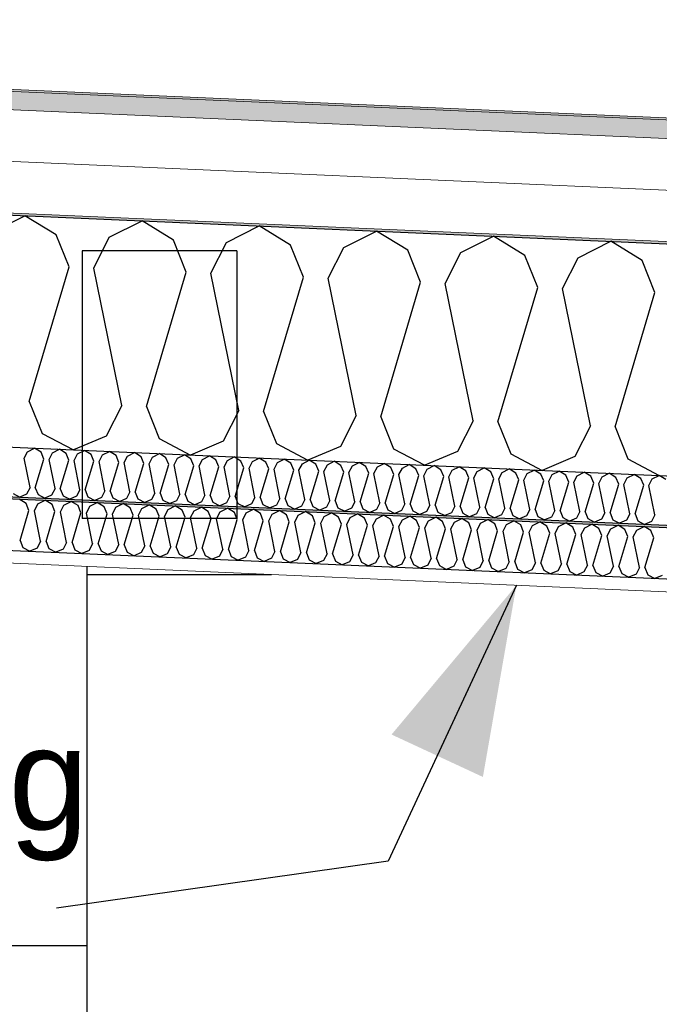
# Model space of a CAD drawing. Header units: millimetres. Extents: x -82116 to -59247, y -2070 to 13065.
# Tile 54 of 73: x -65039 to -64418, y 6183 to 7138. Entities that reach past the tile are written whole.
import ezdxf

# ---------------------------------------------------------------- set-up
doc = ezdxf.new("R2010")
doc.units = ezdxf.units.MM
doc.header["$LTSCALE"] = 0.5
doc.header["$MEASUREMENT"] = 0
doc.linetypes.add('PLINE', pattern=[0])
for name, color, linetype in [('222- Søyler', 7, 'Continuous'), ('223- Bjelker', 7, 'Continuous'), ('232- Ikke-bærende yttervegger(Nye konstruksjoner)', 7, 'Continuous'), ('251- Frittbærende dekker', 7, 'Continuous'), ('256- Faste himlinger og overflatebehandling (Skravur)(Nye konstruksjoner)', 7, 'Continuous'), ('256- Faste himlinger og overflatebehandling(Nye konstruksjoner)', 7, 'Continuous'), ('261- Primærkonstruksjon (tak)', 7, 'Continuous'), ('261- Primærkonstruksjon (tak) (Skravur)', 7, 'Continuous'), ('262- Taktekking (Skravur)(Nye konstruksjoner)', 7, 'Continuous'), ('832- Tekst bygning', 7, 'Continuous')]:
    doc.layers.add(name, color=color, linetype=linetype)
doc.layers.add('236- Innvendig kledning og overflate(Nye konstruksjoner)', color=7, linetype='Continuous', lineweight=0)
doc.layers.add('262- Taktekking(Nye konstruksjoner)', color=7, linetype='Continuous', lineweight=0)
doc.styles.add('GENERATED_STYLE_3', font='arial.ttf')
doc.dimstyles.new('GENERATED_STYLE__2', dxfattribs={"dimtxt": 0.18, "dimasz": 182.4, "dimexe": 0.18, "dimexo": 0.0625, "dimgap": 0, "dimtad": 0, "dimtih": 1, "dimtoh": 1, "dimdec": 4, "dimzin": 0, "dimdsep": 46, "dimcen": 0.09, "dimadec": 0, "dimazin": 0, "dimtfac": 1, "dimtdec": 4, "dimtmove": 0, "dimatfit": 3, "dimldrblk": 'ARROWHEAD_5', "dimfxl": 1, "dimtolj": 1, "dimtzin": 0, "dimarcsym": 0})

# ---------------------------------------------------------------- blocks, each defined once
blk = doc.blocks.new('*X8')
at = {"layer": '261- Primærkonstruksjon (tak) (Skravur)', "linetype": 'PLINE'}
for p, q in [((-65065.52, 6932.3), (-65033.71, 6948.27)), ((-65003.41, 6929.58), (-65033.71, 6948.27)), ((-64951.81, 6927.33), (-64920, 6943.31)), ((-64889.7, 6924.62), (-64920, 6943.31)), ((-64838.1, 6922.37), (-64806.29, 6938.34)), ((-64775.99, 6919.65), (-64806.29, 6938.34)), ((-64990.88, 6898.53), (-65003.41, 6929.58)), ((-64966.99, 6897.49), (-64951.81, 6927.33)), ((-64724.39, 6917.4), (-64692.58, 6933.38)), ((-64662.28, 6914.69), (-64692.58, 6933.38)), ((-64610.68, 6912.44), (-64578.87, 6928.41)), ((-64548.57, 6909.73), (-64578.87, 6928.41)), ((-64877.17, 6893.56), (-64889.7, 6924.62)), ((-64853.28, 6892.52), (-64838.1, 6922.37)), ((-64763.46, 6888.6), (-64775.99, 6919.65)), ((-64496.97, 6907.47), (-64465.16, 6923.45)), ((-64434.86, 6904.76), (-64465.16, 6923.45)), ((-64739.57, 6887.56), (-64724.39, 6917.4)), ((-64649.75, 6883.63), (-64662.28, 6914.69)), ((-64625.86, 6882.59), (-64610.68, 6912.44)), ((-64536.04, 6878.67), (-64548.57, 6909.73)), ((-65029.61, 6768.11), (-64990.88, 6898.53)), ((-64512.15, 6877.63), (-64496.97, 6907.47)), ((-64422.33, 6873.71), (-64434.86, 6904.76)), ((-64939.79, 6764.19), (-64966.99, 6897.49)), ((-64915.9, 6763.14), (-64877.17, 6893.56)), ((-64826.08, 6759.22), (-64853.28, 6892.52)), ((-64802.19, 6758.18), (-64763.46, 6888.6)), ((-64712.37, 6754.26), (-64739.57, 6887.56)), ((-64688.48, 6753.21), (-64649.75, 6883.63)), ((-64598.66, 6749.29), (-64625.86, 6882.59)), ((-64574.77, 6748.25), (-64536.04, 6878.67)), ((-64484.95, 6744.33), (-64512.15, 6877.63)), ((-64461.06, 6743.28), (-64422.33, 6873.71)), ((-65029.61, 6768.11), (-65017.08, 6737.05)), ((-64939.79, 6764.19), (-64954.97, 6734.34)), ((-64915.9, 6763.14), (-64903.37, 6732.09)), ((-64826.08, 6759.22), (-64841.26, 6729.38)), ((-64802.19, 6758.18), (-64789.66, 6727.12)), ((-64712.37, 6754.26), (-64727.55, 6724.41)), ((-64688.48, 6753.21), (-64675.95, 6722.16)), ((-64598.66, 6749.29), (-64613.84, 6719.45)), ((-64574.77, 6748.25), (-64562.24, 6717.19)), ((-65017.08, 6737.05), (-64986.67, 6721)), ((-64484.95, 6744.33), (-64500.13, 6714.48)), ((-64461.06, 6743.28), (-64448.53, 6712.23)), ((-64954.97, 6734.34), (-64986.67, 6721)), ((-64903.37, 6732.09), (-64872.96, 6716.04)), ((-64841.26, 6729.38), (-64872.96, 6716.04)), ((-64789.66, 6727.12), (-64759.25, 6711.07)), ((-64727.55, 6724.41), (-64759.25, 6711.07)), ((-64675.95, 6722.16), (-64645.54, 6706.11)), ((-64613.84, 6719.45), (-64645.54, 6706.11)), ((-64562.24, 6717.19), (-64531.83, 6701.14)), ((-64500.13, 6714.48), (-64531.83, 6701.14)), ((-64448.53, 6712.23), (-64418.12, 6696.18))]:
    blk.add_line(p, q, dxfattribs=at)
blk = doc.blocks.new('*X18')
at = {"layer": '256- Faste himlinger og overflatebehandling (Skravur)(Nye konstruksjoner)', "linetype": 'PLINE'}
for p, q in [((-65032.65, 6669.1), (-65039.39, 6673.26)), ((-65021.19, 6668.6), (-65014.12, 6672.15)), ((-65007.38, 6668), (-65014.12, 6672.15)), ((-64995.92, 6667.5), (-64988.85, 6671.05)), ((-64982.12, 6666.9), (-64988.85, 6671.05)), ((-64970.65, 6666.4), (-64963.58, 6669.95)), ((-64956.85, 6665.79), (-64963.58, 6669.95)), ((-65038.47, 6633.22), (-65029.87, 6662.2)), ((-65029.87, 6662.2), (-65032.65, 6669.1)), ((-65024.56, 6661.97), (-65021.19, 6668.6)), ((-65018.51, 6632.35), (-65024.56, 6661.97)), ((-65013.21, 6632.12), (-65004.6, 6661.1)), ((-65004.6, 6661.1), (-65007.38, 6668)), ((-64999.29, 6660.87), (-64995.92, 6667.5)), ((-64993.25, 6631.25), (-64999.29, 6660.87)), ((-64987.94, 6631.01), (-64979.33, 6660)), ((-64979.33, 6660), (-64982.12, 6666.9)), ((-64974.02, 6659.76), (-64970.65, 6666.4)), ((-64967.98, 6630.14), (-64974.02, 6659.76)), ((-64954.06, 6658.89), (-64956.85, 6665.79)), ((-64948.75, 6658.66), (-64945.38, 6665.29)), ((-64945.38, 6665.29), (-64938.31, 6668.84)), ((-64931.58, 6664.69), (-64938.31, 6668.84)), ((-64928.79, 6657.79), (-64931.58, 6664.69)), ((-64923.48, 6657.56), (-64920.11, 6664.19)), ((-64920.11, 6664.19), (-64913.04, 6667.74)), ((-64906.31, 6663.59), (-64913.04, 6667.74)), ((-64903.52, 6656.69), (-64906.31, 6663.59)), ((-64898.22, 6656.45), (-64894.84, 6663.09)), ((-64894.84, 6663.09), (-64887.77, 6666.64)), ((-64881.04, 6662.48), (-64887.77, 6666.64)), ((-64878.26, 6655.58), (-64881.04, 6662.48)), ((-64872.95, 6655.35), (-64869.57, 6661.98)), ((-64869.57, 6661.98), (-64862.5, 6665.53)), ((-64855.77, 6661.38), (-64862.5, 6665.53)), ((-64852.99, 6654.48), (-64855.77, 6661.38)), ((-64847.68, 6654.25), (-64844.3, 6660.88)), ((-64844.3, 6660.88), (-64837.23, 6664.43)), ((-64830.5, 6660.28), (-64837.23, 6664.43)), ((-64827.72, 6653.38), (-64830.5, 6660.28)), ((-64822.41, 6653.14), (-64819.03, 6659.78)), ((-64819.03, 6659.78), (-64811.97, 6663.33)), ((-64805.23, 6659.17), (-64811.97, 6663.33)), ((-64793.77, 6658.67), (-64786.7, 6662.22)), ((-64779.96, 6658.07), (-64786.7, 6662.22)), ((-64768.5, 6657.57), (-64761.43, 6661.12)), ((-64754.7, 6656.97), (-64761.43, 6661.12)), ((-64743.23, 6656.47), (-64736.16, 6660.02)), ((-64729.43, 6655.86), (-64736.16, 6660.02)), ((-64962.67, 6629.91), (-64954.06, 6658.89)), ((-64942.71, 6629.04), (-64948.75, 6658.66)), ((-64937.4, 6628.81), (-64928.79, 6657.79)), ((-64917.44, 6627.94), (-64923.48, 6657.56)), ((-64912.13, 6627.7), (-64903.52, 6656.69)), ((-64892.17, 6626.83), (-64898.22, 6656.45)), ((-64886.86, 6626.6), (-64878.26, 6655.58)), ((-64866.9, 6625.73), (-64872.95, 6655.35)), ((-64861.59, 6625.5), (-64852.99, 6654.48)), ((-64841.63, 6624.63), (-64847.68, 6654.25)), ((-64836.32, 6624.39), (-64827.72, 6653.38)), ((-64816.36, 6623.52), (-64822.41, 6653.14)), ((-64811.05, 6623.29), (-64802.45, 6652.27)), ((-64802.45, 6652.27), (-64805.23, 6659.17)), ((-64797.14, 6652.04), (-64793.77, 6658.67)), ((-64791.09, 6622.42), (-64797.14, 6652.04)), ((-64785.79, 6622.19), (-64777.18, 6651.17)), ((-64777.18, 6651.17), (-64779.96, 6658.07)), ((-64771.87, 6650.94), (-64768.5, 6657.57)), ((-64765.83, 6621.32), (-64771.87, 6650.94)), ((-64751.91, 6650.07), (-64754.7, 6656.97)), ((-64746.6, 6649.83), (-64743.23, 6656.47)), ((-64726.64, 6648.96), (-64729.43, 6655.86)), ((-64721.33, 6648.73), (-64717.96, 6655.36)), ((-64717.96, 6655.36), (-64710.89, 6658.91)), ((-64704.16, 6654.76), (-64710.89, 6658.91)), ((-64701.37, 6647.86), (-64704.16, 6654.76)), ((-64696.06, 6647.63), (-64692.69, 6654.26)), ((-64692.69, 6654.26), (-64685.62, 6657.81)), ((-64678.89, 6653.66), (-64685.62, 6657.81)), ((-64676.1, 6646.76), (-64678.89, 6653.66)), ((-64670.8, 6646.52), (-64667.42, 6653.16)), ((-64667.42, 6653.16), (-64660.35, 6656.71)), ((-64653.62, 6652.55), (-64660.35, 6656.71)), ((-64650.84, 6645.65), (-64653.62, 6652.55)), ((-64645.53, 6645.42), (-64642.15, 6652.05)), ((-64642.15, 6652.05), (-64635.08, 6655.6)), ((-64628.35, 6651.45), (-64635.08, 6655.6)), ((-64625.57, 6644.55), (-64628.35, 6651.45)), ((-64620.26, 6644.32), (-64616.88, 6650.95)), ((-64616.88, 6650.95), (-64609.81, 6654.5)), ((-64603.08, 6650.35), (-64609.81, 6654.5)), ((-64600.3, 6643.45), (-64603.08, 6650.35)), ((-64591.61, 6649.85), (-64584.55, 6653.4)), ((-64577.81, 6649.24), (-64584.55, 6653.4)), ((-64566.35, 6648.74), (-64559.28, 6652.29)), ((-64552.54, 6648.14), (-64559.28, 6652.29)), ((-64541.08, 6647.64), (-64534.01, 6651.19)), ((-64527.28, 6647.04), (-64534.01, 6651.19)), ((-64760.52, 6621.08), (-64751.91, 6650.07)), ((-64740.56, 6620.21), (-64746.6, 6649.83)), ((-64735.25, 6619.98), (-64726.64, 6648.96)), ((-64715.29, 6619.11), (-64721.33, 6648.73)), ((-64709.98, 6618.88), (-64701.37, 6647.86)), ((-64690.02, 6618.01), (-64696.06, 6647.63)), ((-64684.71, 6617.77), (-64676.1, 6646.76)), ((-64664.75, 6616.9), (-64670.8, 6646.52)), ((-64659.44, 6616.67), (-64650.84, 6645.65)), ((-64639.48, 6615.8), (-64645.53, 6645.42)), ((-64634.17, 6615.57), (-64625.57, 6644.55)), ((-64614.21, 6614.7), (-64620.26, 6644.32)), ((-64608.9, 6614.46), (-64600.3, 6643.45)), ((-64594.99, 6643.21), (-64591.61, 6649.85)), ((-64588.94, 6613.59), (-64594.99, 6643.21)), ((-64583.63, 6613.36), (-64575.03, 6642.34)), ((-64575.03, 6642.34), (-64577.81, 6649.24)), ((-64569.72, 6642.11), (-64566.35, 6648.74)), ((-64563.67, 6612.49), (-64569.72, 6642.11)), ((-64558.36, 6612.26), (-64549.76, 6641.24)), ((-64549.76, 6641.24), (-64552.54, 6648.14)), ((-64544.45, 6641.01), (-64541.08, 6647.64)), ((-64538.4, 6611.39), (-64544.45, 6641.01)), ((-64524.49, 6640.14), (-64527.28, 6647.04)), ((-64519.18, 6639.91), (-64515.81, 6646.54)), ((-64515.81, 6646.54), (-64508.74, 6650.09)), ((-64502.01, 6645.93), (-64508.74, 6650.09)), ((-64499.22, 6639.03), (-64502.01, 6645.93)), ((-64493.91, 6638.8), (-64490.54, 6645.43)), ((-64490.54, 6645.43), (-64483.47, 6648.98)), ((-64476.74, 6644.83), (-64483.47, 6648.98)), ((-64473.95, 6637.93), (-64476.74, 6644.83)), ((-64468.64, 6637.7), (-64465.27, 6644.33)), ((-64465.27, 6644.33), (-64458.2, 6647.88)), ((-64451.47, 6643.73), (-64458.2, 6647.88)), ((-64448.68, 6636.83), (-64451.47, 6643.73)), ((-64443.38, 6636.6), (-64440, 6643.23)), ((-64440, 6643.23), (-64432.93, 6646.78)), ((-64426.2, 6642.63), (-64432.93, 6646.78)), ((-64423.42, 6635.72), (-64426.2, 6642.63)), ((-65038.47, 6633.22), (-65035.69, 6626.32)), ((-65018.51, 6632.35), (-65021.89, 6625.72)), ((-65013.21, 6632.12), (-65010.42, 6625.22)), ((-64993.25, 6631.25), (-64996.62, 6624.61)), ((-64987.94, 6631.01), (-64985.15, 6624.11)), ((-64533.1, 6611.15), (-64524.49, 6640.14)), ((-64513.14, 6610.28), (-64519.18, 6639.91)), ((-64507.83, 6610.05), (-64499.22, 6639.03)), ((-64487.87, 6609.18), (-64493.91, 6638.8)), ((-64482.56, 6608.95), (-64473.95, 6637.93)), ((-64462.6, 6608.08), (-64468.64, 6637.7)), ((-64457.29, 6607.84), (-64448.68, 6636.83)), ((-64437.33, 6606.97), (-64443.38, 6636.6)), ((-64432.02, 6606.74), (-64423.42, 6635.72)), ((-65035.69, 6626.32), (-65028.93, 6622.75)), ((-65021.89, 6625.72), (-65028.93, 6622.75)), ((-65010.42, 6625.22), (-65003.66, 6621.65)), ((-64996.62, 6624.61), (-65003.66, 6621.65)), ((-64985.15, 6624.11), (-64978.39, 6620.55)), ((-64971.35, 6623.51), (-64978.39, 6620.55)), ((-64967.98, 6630.14), (-64971.35, 6623.51)), ((-64962.67, 6629.91), (-64959.88, 6623.01)), ((-64959.88, 6623.01), (-64953.13, 6619.44)), ((-64946.08, 6622.41), (-64953.13, 6619.44)), ((-64942.71, 6629.04), (-64946.08, 6622.41)), ((-64937.4, 6628.81), (-64934.61, 6621.91)), ((-64934.61, 6621.91), (-64927.86, 6618.34)), ((-64917.44, 6627.94), (-64920.81, 6621.3)), ((-64912.13, 6627.7), (-64909.35, 6620.8)), ((-64892.17, 6626.83), (-64895.54, 6620.2)), ((-64886.86, 6626.6), (-64884.08, 6619.7)), ((-64866.9, 6625.73), (-64870.28, 6619.1)), ((-64861.59, 6625.5), (-64858.81, 6618.6)), ((-64841.63, 6624.63), (-64845.01, 6617.99)), ((-64836.32, 6624.39), (-64833.54, 6617.49)), ((-64816.36, 6623.52), (-64819.74, 6616.89)), ((-64811.05, 6623.29), (-64808.27, 6616.39)), ((-64791.09, 6622.42), (-64794.47, 6615.79)), ((-64785.79, 6622.19), (-64783, 6615.29)), ((-64920.81, 6621.3), (-64927.86, 6618.34)), ((-64909.35, 6620.8), (-64902.59, 6617.24)), ((-64895.54, 6620.2), (-64902.59, 6617.24)), ((-64884.08, 6619.7), (-64877.32, 6616.13)), ((-64870.28, 6619.1), (-64877.32, 6616.13)), ((-64858.81, 6618.6), (-64852.05, 6615.03)), ((-64845.01, 6617.99), (-64852.05, 6615.03)), ((-64833.54, 6617.49), (-64826.78, 6613.93)), ((-64819.74, 6616.89), (-64826.78, 6613.93)), ((-64808.27, 6616.39), (-64801.51, 6612.82)), ((-64794.47, 6615.79), (-64801.51, 6612.82)), ((-64783, 6615.29), (-64776.24, 6611.72)), ((-64769.2, 6614.68), (-64776.24, 6611.72)), ((-64765.83, 6621.32), (-64769.2, 6614.68)), ((-64760.52, 6621.08), (-64757.73, 6614.18)), ((-64757.73, 6614.18), (-64750.97, 6610.62)), ((-64743.93, 6613.58), (-64750.97, 6610.62)), ((-64740.56, 6620.21), (-64743.93, 6613.58)), ((-64735.25, 6619.98), (-64732.46, 6613.08)), ((-64732.46, 6613.08), (-64725.71, 6609.51)), ((-64718.66, 6612.48), (-64725.71, 6609.51)), ((-64715.29, 6619.11), (-64718.66, 6612.48)), ((-64709.98, 6618.88), (-64707.19, 6611.98)), ((-64707.19, 6611.98), (-64700.44, 6608.41)), ((-64690.02, 6618.01), (-64693.39, 6611.37)), ((-64684.71, 6617.77), (-64681.93, 6610.87)), ((-64664.75, 6616.9), (-64668.12, 6610.27)), ((-64659.44, 6616.67), (-64656.66, 6609.77)), ((-64639.48, 6615.8), (-64642.86, 6609.17)), ((-64634.17, 6615.57), (-64631.39, 6608.67)), ((-64614.21, 6614.7), (-64617.59, 6608.06)), ((-64608.9, 6614.46), (-64606.12, 6607.56)), ((-64588.94, 6613.59), (-64592.32, 6606.96)), ((-64583.63, 6613.36), (-64580.85, 6606.46)), ((-64563.67, 6612.49), (-64567.05, 6605.86)), ((-64558.36, 6612.26), (-64555.58, 6605.36)), ((-64693.39, 6611.37), (-64700.44, 6608.41)), ((-64681.93, 6610.87), (-64675.17, 6607.31)), ((-64668.12, 6610.27), (-64675.17, 6607.31)), ((-64656.66, 6609.77), (-64649.9, 6606.2)), ((-64642.86, 6609.17), (-64649.9, 6606.2)), ((-64631.39, 6608.67), (-64624.63, 6605.1)), ((-64617.59, 6608.06), (-64624.63, 6605.1)), ((-64606.12, 6607.56), (-64599.36, 6604)), ((-64592.32, 6606.96), (-64599.36, 6604)), ((-64580.85, 6606.46), (-64574.09, 6602.89)), ((-64567.05, 6605.86), (-64574.09, 6602.89)), ((-64555.58, 6605.36), (-64548.82, 6601.79)), ((-64541.78, 6604.75), (-64548.82, 6601.79)), ((-64538.4, 6611.39), (-64541.78, 6604.75)), ((-64533.1, 6611.15), (-64530.31, 6604.25)), ((-64530.31, 6604.25), (-64523.55, 6600.69)), ((-64516.51, 6603.65), (-64523.55, 6600.69)), ((-64513.14, 6610.28), (-64516.51, 6603.65)), ((-64507.83, 6610.05), (-64505.04, 6603.15)), ((-64505.04, 6603.15), (-64498.29, 6599.58)), ((-64491.24, 6602.55), (-64498.29, 6599.58)), ((-64487.87, 6609.18), (-64491.24, 6602.55)), ((-64482.56, 6608.95), (-64479.77, 6602.05)), ((-64462.6, 6608.08), (-64465.97, 6601.44)), ((-64457.29, 6607.84), (-64454.51, 6600.94)), ((-64437.33, 6606.97), (-64440.7, 6600.34)), ((-64432.02, 6606.74), (-64429.24, 6599.84)), ((-64479.77, 6602.05), (-64473.02, 6598.48)), ((-64465.97, 6601.44), (-64473.02, 6598.48)), ((-64454.51, 6600.94), (-64447.75, 6597.38)), ((-64440.7, 6600.34), (-64447.75, 6597.38)), ((-64429.24, 6599.84), (-64422.48, 6596.27)), ((-64415.44, 6599.24), (-64422.48, 6596.27))]:
    blk.add_line(p, q, dxfattribs=at)
blk = doc.blocks.new('*X20')
at = {"layer": '256- Faste himlinger og overflatebehandling (Skravur)(Nye konstruksjoner)', "linetype": 'PLINE'}
for p, q in [((-65034.6, 6712.88), (-65031.36, 6719.25)), ((-65031.36, 6719.25), (-65024.57, 6722.66)), ((-65018.11, 6718.67), (-65024.57, 6722.66)), ((-65015.43, 6712.05), (-65018.11, 6718.67)), ((-65010.34, 6711.82), (-65007.1, 6718.19)), ((-65007.1, 6718.19), (-65000.31, 6721.6)), ((-64993.85, 6717.61), (-65000.31, 6721.6)), ((-64991.18, 6710.99), (-64993.85, 6717.61)), ((-64986.08, 6710.76), (-64982.84, 6717.13)), ((-64982.84, 6717.13), (-64976.05, 6720.54)), ((-64969.59, 6716.55), (-64976.05, 6720.54)), ((-64958.58, 6716.07), (-64951.8, 6719.48)), ((-64945.33, 6715.49), (-64951.8, 6719.48)), ((-64934.32, 6715.01), (-64927.54, 6718.42)), ((-64921.07, 6714.43), (-64927.54, 6718.42)), ((-64910.07, 6713.95), (-64903.28, 6717.36)), ((-64896.82, 6713.37), (-64903.28, 6717.36)), ((-65028.79, 6684.44), (-65034.6, 6712.88)), ((-65023.7, 6684.22), (-65015.43, 6712.05)), ((-65004.53, 6683.39), (-65010.34, 6711.82)), ((-64999.44, 6683.16), (-64991.18, 6710.99)), ((-64980.28, 6682.33), (-64986.08, 6710.76)), ((-64975.18, 6682.1), (-64966.92, 6709.93)), ((-64966.92, 6709.93), (-64969.59, 6716.55)), ((-64961.82, 6709.7), (-64958.58, 6716.07)), ((-64956.02, 6681.27), (-64961.82, 6709.7)), ((-64950.92, 6681.04), (-64942.66, 6708.87)), ((-64942.66, 6708.87), (-64945.33, 6715.49)), ((-64937.56, 6708.65), (-64934.32, 6715.01)), ((-64931.76, 6680.21), (-64937.56, 6708.65)), ((-64926.66, 6679.99), (-64918.4, 6707.81)), ((-64918.4, 6707.81), (-64921.07, 6714.43)), ((-64913.31, 6707.59), (-64910.07, 6713.95)), ((-64907.5, 6679.15), (-64913.31, 6707.59)), ((-64894.14, 6706.75), (-64896.82, 6713.37)), ((-64889.05, 6706.53), (-64885.81, 6712.89)), ((-64885.81, 6712.89), (-64879.02, 6716.3)), ((-64872.56, 6712.32), (-64879.02, 6716.3)), ((-64869.89, 6705.69), (-64872.56, 6712.32)), ((-64864.79, 6705.47), (-64861.55, 6711.83)), ((-64861.55, 6711.83), (-64854.76, 6715.24)), ((-64848.3, 6711.26), (-64854.76, 6715.24)), ((-64845.63, 6704.63), (-64848.3, 6711.26)), ((-64840.53, 6704.41), (-64837.29, 6710.78)), ((-64837.29, 6710.78), (-64830.51, 6714.18)), ((-64824.04, 6710.2), (-64830.51, 6714.18)), ((-64821.37, 6703.57), (-64824.04, 6710.2)), ((-64816.27, 6703.35), (-64813.03, 6709.72)), ((-64813.03, 6709.72), (-64806.25, 6713.12)), ((-64799.78, 6709.14), (-64806.25, 6713.12)), ((-64797.11, 6702.51), (-64799.78, 6709.14)), ((-64792.01, 6702.29), (-64788.77, 6708.66)), ((-64788.77, 6708.66), (-64781.99, 6712.07)), ((-64775.53, 6708.08), (-64781.99, 6712.07)), ((-64772.85, 6701.45), (-64775.53, 6708.08)), ((-64767.76, 6701.23), (-64764.52, 6707.6)), ((-64764.52, 6707.6), (-64757.73, 6711.01)), ((-64751.27, 6707.02), (-64757.73, 6711.01)), ((-64740.26, 6706.54), (-64733.47, 6709.95)), ((-64727.01, 6705.96), (-64733.47, 6709.95)), ((-64716, 6705.48), (-64709.21, 6708.89)), ((-64702.75, 6704.9), (-64709.21, 6708.89)), ((-64691.74, 6704.42), (-64684.96, 6707.83)), ((-64678.49, 6703.84), (-64684.96, 6707.83)), ((-64902.4, 6678.93), (-64894.14, 6706.75)), ((-64883.24, 6678.09), (-64889.05, 6706.53)), ((-64878.15, 6677.87), (-64869.89, 6705.69)), ((-64858.98, 6677.03), (-64864.79, 6705.47)), ((-64853.89, 6676.81), (-64845.63, 6704.63)), ((-64834.73, 6675.97), (-64840.53, 6704.41)), ((-64829.63, 6675.75), (-64821.37, 6703.57)), ((-64810.47, 6674.91), (-64816.27, 6703.35)), ((-64805.37, 6674.69), (-64797.11, 6702.51)), ((-64786.21, 6673.85), (-64792.01, 6702.29)), ((-64781.11, 6673.63), (-64772.85, 6701.45)), ((-64761.95, 6672.79), (-64767.76, 6701.23)), ((-64756.86, 6672.57), (-64748.59, 6700.39)), ((-64748.59, 6700.39), (-64751.27, 6707.02)), ((-64743.5, 6700.17), (-64740.26, 6706.54)), ((-64737.69, 6671.74), (-64743.5, 6700.17)), ((-64732.6, 6671.51), (-64724.34, 6699.34)), ((-64724.34, 6699.34), (-64727.01, 6705.96)), ((-64719.24, 6699.11), (-64716, 6705.48)), ((-64713.44, 6670.68), (-64719.24, 6699.11)), ((-64708.34, 6670.45), (-64700.08, 6698.28)), ((-64700.08, 6698.28), (-64702.75, 6704.9)), ((-64694.98, 6698.05), (-64691.74, 6704.42)), ((-64689.18, 6669.62), (-64694.98, 6698.05)), ((-64675.82, 6697.22), (-64678.49, 6703.84)), ((-64670.72, 6696.99), (-64667.48, 6703.36)), ((-64667.48, 6703.36), (-64660.7, 6706.77)), ((-64654.23, 6702.78), (-64660.7, 6706.77)), ((-64651.56, 6696.16), (-64654.23, 6702.78)), ((-64646.47, 6695.94), (-64643.23, 6702.3)), ((-64643.23, 6702.3), (-64636.44, 6705.71)), ((-64629.98, 6701.72), (-64636.44, 6705.71)), ((-64627.3, 6695.1), (-64629.98, 6701.72)), ((-64622.21, 6694.88), (-64618.97, 6701.24)), ((-64618.97, 6701.24), (-64612.18, 6704.65)), ((-64605.72, 6700.66), (-64612.18, 6704.65)), ((-64603.05, 6694.04), (-64605.72, 6700.66)), ((-64597.95, 6693.82), (-64594.71, 6700.18)), ((-64594.71, 6700.18), (-64587.92, 6703.59)), ((-64581.46, 6699.61), (-64587.92, 6703.59)), ((-64578.79, 6692.98), (-64581.46, 6699.61)), ((-64573.69, 6692.76), (-64570.45, 6699.13)), ((-64570.45, 6699.13), (-64563.67, 6702.53)), ((-64557.2, 6698.55), (-64563.67, 6702.53)), ((-64554.53, 6691.92), (-64557.2, 6698.55)), ((-64549.43, 6691.7), (-64546.19, 6698.07)), ((-64546.19, 6698.07), (-64539.41, 6701.47)), ((-64532.94, 6697.49), (-64539.41, 6701.47)), ((-64521.94, 6697.01), (-64515.15, 6700.41)), ((-64508.69, 6696.43), (-64515.15, 6700.41)), ((-64497.68, 6695.95), (-64490.89, 6699.36)), ((-64484.43, 6695.37), (-64490.89, 6699.36)), ((-64473.42, 6694.89), (-64466.63, 6698.3)), ((-64460.17, 6694.31), (-64466.63, 6698.3)), ((-64684.08, 6669.39), (-64675.82, 6697.22)), ((-64664.92, 6668.56), (-64670.72, 6696.99)), ((-64659.82, 6668.34), (-64651.56, 6696.16)), ((-64640.66, 6667.5), (-64646.47, 6695.94)), ((-64635.56, 6667.28), (-64627.3, 6695.1)), ((-64616.4, 6666.44), (-64622.21, 6694.88)), ((-64611.31, 6666.22), (-64603.05, 6694.04)), ((-64592.15, 6665.38), (-64597.95, 6693.82)), ((-64587.05, 6665.16), (-64578.79, 6692.98)), ((-64567.89, 6664.32), (-64573.69, 6692.76)), ((-64562.79, 6664.1), (-64554.53, 6691.92)), ((-64543.63, 6663.26), (-64549.43, 6691.7)), ((-64538.53, 6663.04), (-64530.27, 6690.86)), ((-64530.27, 6690.86), (-64532.94, 6697.49)), ((-64525.17, 6690.64), (-64521.94, 6697.01)), ((-64519.37, 6662.2), (-64525.17, 6690.64)), ((-64514.27, 6661.98), (-64506.01, 6689.8)), ((-64506.01, 6689.8), (-64508.69, 6696.43)), ((-64500.92, 6689.58), (-64497.68, 6695.95)), ((-64495.11, 6661.14), (-64500.92, 6689.58)), ((-64490.02, 6660.92), (-64481.76, 6688.74)), ((-64481.76, 6688.74), (-64484.43, 6695.37)), ((-64476.66, 6688.52), (-64473.42, 6694.89)), ((-64470.85, 6660.08), (-64476.66, 6688.52)), ((-64457.5, 6687.69), (-64460.17, 6694.31)), ((-64452.4, 6687.46), (-64449.16, 6693.83)), ((-64449.16, 6693.83), (-64442.37, 6697.24)), ((-64435.91, 6693.25), (-64442.37, 6697.24)), ((-64433.24, 6686.63), (-64435.91, 6693.25)), ((-64428.14, 6686.4), (-64424.9, 6692.77)), ((-64424.9, 6692.77), (-64418.12, 6696.18)), ((-64411.65, 6692.19), (-64418.12, 6696.18)), ((-65028.79, 6684.44), (-65032.03, 6678.08)), ((-65023.7, 6684.22), (-65021.02, 6677.6)), ((-65004.53, 6683.39), (-65007.77, 6677.02)), ((-64999.44, 6683.16), (-64996.76, 6676.54)), ((-64980.28, 6682.33), (-64983.52, 6675.96)), ((-64975.18, 6682.1), (-64972.51, 6675.48)), ((-64956.02, 6681.27), (-64959.26, 6674.9)), ((-64950.92, 6681.04), (-64948.25, 6674.42)), ((-64931.76, 6680.21), (-64935, 6673.84)), ((-64926.66, 6679.99), (-64923.99, 6673.36)), ((-64907.5, 6679.15), (-64910.74, 6672.78)), ((-64902.4, 6678.93), (-64899.73, 6672.3)), ((-64465.76, 6659.86), (-64457.5, 6687.69)), ((-64446.6, 6659.03), (-64452.4, 6687.46)), ((-64441.5, 6658.8), (-64433.24, 6686.63)), ((-64422.34, 6657.97), (-64428.14, 6686.4)), ((-65045.28, 6678.66), (-65038.79, 6675.23)), ((-65032.03, 6678.08), (-65038.79, 6675.23)), ((-65021.02, 6677.6), (-65014.54, 6674.17)), ((-65007.77, 6677.02), (-65014.54, 6674.17)), ((-64996.76, 6676.54), (-64990.28, 6673.11)), ((-64983.52, 6675.96), (-64990.28, 6673.11)), ((-64972.51, 6675.48), (-64966.02, 6672.05)), ((-64959.26, 6674.9), (-64966.02, 6672.05)), ((-64948.25, 6674.42), (-64941.76, 6671)), ((-64935, 6673.84), (-64941.76, 6671)), ((-64923.99, 6673.36), (-64917.5, 6669.94)), ((-64910.74, 6672.78), (-64917.5, 6669.94)), ((-64899.73, 6672.3), (-64893.24, 6668.88)), ((-64886.48, 6671.72), (-64893.24, 6668.88)), ((-64883.24, 6678.09), (-64886.48, 6671.72)), ((-64878.15, 6677.87), (-64875.47, 6671.24)), ((-64875.47, 6671.24), (-64868.99, 6667.82)), ((-64862.22, 6670.66), (-64868.99, 6667.82)), ((-64858.98, 6677.03), (-64862.22, 6670.66)), ((-64853.89, 6676.81), (-64851.22, 6670.18)), ((-64851.22, 6670.18), (-64844.73, 6666.76)), ((-64837.97, 6669.6), (-64844.73, 6666.76)), ((-64834.73, 6675.97), (-64837.97, 6669.6)), ((-64829.63, 6675.75), (-64826.96, 6669.12)), ((-64810.47, 6674.91), (-64813.71, 6668.55)), ((-64805.37, 6674.69), (-64802.7, 6668.06)), ((-64786.21, 6673.85), (-64789.45, 6667.49)), ((-64781.11, 6673.63), (-64778.44, 6667.01)), ((-64761.95, 6672.79), (-64765.19, 6666.43)), ((-64756.86, 6672.57), (-64754.18, 6665.95)), ((-64737.69, 6671.74), (-64740.93, 6665.37)), ((-64732.6, 6671.51), (-64729.92, 6664.89)), ((-64713.44, 6670.68), (-64716.68, 6664.31)), ((-64708.34, 6670.45), (-64705.67, 6663.83)), ((-64689.18, 6669.62), (-64692.42, 6663.25)), ((-64684.08, 6669.39), (-64681.41, 6662.77)), ((-64826.96, 6669.12), (-64820.47, 6665.7)), ((-64813.71, 6668.55), (-64820.47, 6665.7)), ((-64802.7, 6668.06), (-64796.21, 6664.64)), ((-64789.45, 6667.49), (-64796.21, 6664.64)), ((-64778.44, 6667.01), (-64771.95, 6663.58)), ((-64765.19, 6666.43), (-64771.95, 6663.58)), ((-64754.18, 6665.95), (-64747.7, 6662.52)), ((-64740.93, 6665.37), (-64747.7, 6662.52)), ((-64729.92, 6664.89), (-64723.44, 6661.46)), ((-64716.68, 6664.31), (-64723.44, 6661.46)), ((-64705.67, 6663.83), (-64699.18, 6660.4)), ((-64692.42, 6663.25), (-64699.18, 6660.4)), ((-64681.41, 6662.77), (-64674.92, 6659.34)), ((-64668.16, 6662.19), (-64674.92, 6659.34)), ((-64664.92, 6668.56), (-64668.16, 6662.19)), ((-64659.82, 6668.34), (-64657.15, 6661.71)), ((-64657.15, 6661.71), (-64650.66, 6658.29)), ((-64643.9, 6661.13), (-64650.66, 6658.29)), ((-64640.66, 6667.5), (-64643.9, 6661.13)), ((-64635.56, 6667.28), (-64632.89, 6660.65)), ((-64632.89, 6660.65), (-64626.4, 6657.23)), ((-64619.64, 6660.07), (-64626.4, 6657.23)), ((-64616.4, 6666.44), (-64619.64, 6660.07)), ((-64611.31, 6666.22), (-64608.63, 6659.59)), ((-64592.15, 6665.38), (-64595.38, 6659.01)), ((-64587.05, 6665.16), (-64584.38, 6658.53)), ((-64567.89, 6664.32), (-64571.13, 6657.95)), ((-64562.79, 6664.1), (-64560.12, 6657.47)), ((-64543.63, 6663.26), (-64546.87, 6656.89)), ((-64538.53, 6663.04), (-64535.86, 6656.41)), ((-64519.37, 6662.2), (-64522.61, 6655.84)), ((-64514.27, 6661.98), (-64511.6, 6655.36)), ((-64495.11, 6661.14), (-64498.35, 6654.78)), ((-64490.02, 6660.92), (-64487.34, 6654.3)), ((-64470.85, 6660.08), (-64474.09, 6653.72)), ((-64465.76, 6659.86), (-64463.09, 6653.24)), ((-64608.63, 6659.59), (-64602.15, 6656.17)), ((-64595.38, 6659.01), (-64602.15, 6656.17)), ((-64584.38, 6658.53), (-64577.89, 6655.11)), ((-64571.13, 6657.95), (-64577.89, 6655.11)), ((-64560.12, 6657.47), (-64553.63, 6654.05)), ((-64546.87, 6656.89), (-64553.63, 6654.05)), ((-64535.86, 6656.41), (-64529.37, 6652.99)), ((-64522.61, 6655.84), (-64529.37, 6652.99)), ((-64511.6, 6655.36), (-64505.11, 6651.93)), ((-64498.35, 6654.78), (-64505.11, 6651.93)), ((-64487.34, 6654.3), (-64480.86, 6650.87)), ((-64474.09, 6653.72), (-64480.86, 6650.87)), ((-64463.09, 6653.24), (-64456.6, 6649.81)), ((-64449.84, 6652.66), (-64456.6, 6649.81)), ((-64446.6, 6659.03), (-64449.84, 6652.66)), ((-64441.5, 6658.8), (-64438.83, 6652.18)), ((-64438.83, 6652.18), (-64432.34, 6648.75)), ((-64425.58, 6651.6), (-64432.34, 6648.75)), ((-64422.34, 6657.97), (-64425.58, 6651.6))]:
    blk.add_line(p, q, dxfattribs=at)
blk = doc.blocks.new('ARROWHEAD_5')
at = {"linetype": 'Continuous'}
blk.add_hatch(color=256, dxfattribs=at).paths.add_polyline_path([(-1, 0.2679), (0, 0), (-1, -0.2679)])
blk.add_line((0, 0), (-1, 0), dxfattribs=at)

msp = doc.modelspace()

# ---------------------------------------------------------------- hatches: boundary and pattern name
at = {"layer": '256- Faste himlinger og overflatebehandling (Skravur)(Nye konstruksjoner)', "linetype": 'Continuous'}
msp.add_hatch(color=256, dxfattribs=at).paths.add_polyline_path([(-61590.66, 6524.68), (-67760.66, 6794.07), (-67760.66, 6792.07), (-61590.66, 6522.68)])
h = msp.add_hatch(dxfattribs=at)
h.set_pattern_fill('Gips', color=256, style=0, pattern_type=2)
h.set_pattern_definition([(357.5, (0, 0), (3.77755, 86.52011), [0, -50]), (357.5, (26.865, 42.17), (3.77755, 86.52011), [0, -50])])
h.paths.add_polyline_path([(-67760.66, 6742.02), (-67760.66, 6729.51), (-63840.66, 6558.36), (-63840.66, 6570.87)])
at = {"layer": '262- Taktekking (Skravur)(Nye konstruksjoner)', "linetype": 'Continuous'}
msp.add_hatch(color=256, dxfattribs=at).paths.add_polyline_path([(-66593.16, 7136.47), (-61143.16, 6898.52), (-61143.16, 6900.52), (-66593.16, 7138.47)])
h = msp.add_hatch(dxfattribs=at)
h.set_pattern_fill('Prikker_tett', color=256, style=0, pattern_type=2)
h.set_pattern_definition([(0, (0, 0), (0, 43.30127), [0, -25]), (0, (12.5, 21.65), (0, 43.30127), [0, -25])])
h.paths.add_polyline_path([(-66593.16, 7016.36), (-61143.16, 6778.4), (-61143.16, 6780.41), (-66593.16, 7018.36)])
at = {"layer": '262- Taktekking(Nye konstruksjoner)', "linetype": 'Continuous'}
msp.add_hatch(color=256, dxfattribs=at).paths.add_polyline_path([(-66593.16, 7136.47), (-66593.16, 7118.45), (-61143.16, 6880.5), (-61143.16, 6898.52)])

# ---------------------------------------------------------------- linework, layer by layer
at = {"layer": '222- Søyler', "linetype": 'PLINE'}
for p, q in [((-64973.16, 6240), (-64973.16, 6607.8)), ((-65173.16, 6240), (-64973.16, 6240))]:
    msp.add_line(p, q, dxfattribs=at)
at = {"layer": '223- Bjelker', "linetype": 'PLINE'}
for p, q in [((-64978.16, 6914.27), (-64978.16, 6654.27)), ((-64828.16, 6914.27), (-64978.16, 6914.27)), ((-64828.16, 6914.27), (-64828.16, 6654.27)), ((-64828.16, 6654.27), (-64978.16, 6654.27))]:
    msp.add_line(p, q, dxfattribs=at)
at = {"layer": '232- Ikke-bærende yttervegger(Nye konstruksjoner)', "linetype": 'PLINE'}
msp.add_line((-64973.16, 6600), (-64794.4, 6600), dxfattribs=at)
at = {"layer": '236- Innvendig kledning og overflate(Nye konstruksjoner)', "linetype": 'PLINE'}
msp.add_line((-69600.66, 6809.85), (-61528.16, 6457.39), dxfattribs=at)
at = {"layer": '251- Frittbærende dekker', "linetype": 'PLINE'}
msp.add_line((-64973.16, 6126), (-64973.16, 6240), dxfattribs=at)
at = {"layer": '256- Faste himlinger og overflatebehandling(Nye konstruksjoner)', "linetype": 'PLINE'}
for p, q in [((-69600.66, 6874.41), (-61528.16, 6521.95)), ((-69600.66, 6872.41), (-61528.16, 6519.95)), ((-69600.66, 6822.36), (-61528.16, 6469.9))]:
    msp.add_line(p, q, dxfattribs=at)
at = {"layer": '261- Primærkonstruksjon (tak)', "linetype": 'PLINE'}
for p, q in [((-66593.16, 7016.36), (-61323.16, 6786.26)), ((-69600.66, 6922.45), (-61528.16, 6570))]:
    msp.add_line(p, q, dxfattribs=at)
at = {"layer": '262- Taktekking(Nye konstruksjoner)', "linetype": 'PLINE'}
for p, q in [((-66593.16, 7138.47), (-61143.16, 6900.52)), ((-66593.16, 7136.47), (-61143.16, 6898.52)), ((-66593.16, 7118.45), (-61143.16, 6880.5)), ((-66593.16, 7068.41), (-61143.16, 6830.45)), ((-66593.16, 7018.36), (-61143.16, 6780.41))]:
    msp.add_line(p, q, dxfattribs=at)

# ---------------------------------------------------------------- block references
at = {"layer": '256- Faste himlinger og overflatebehandling(Nye konstruksjoner)'}
for name in ['*X20', '*X18']:
    msp.add_blockref(name, (0, 0), dxfattribs=at)
at = {"layer": '261- Primærkonstruksjon (tak)'}
msp.add_blockref('*X8', (0, 0), dxfattribs=at)

# ---------------------------------------------------------------- texts
at = {"layer": '832- Tekst bygning', "linetype": 'Continuous', "insert": (-66679.99, 6321.84), "char_height": 100, "attachment_point": 7, "style": 'GENERATED_STYLE_3'}
msp.add_mtext('\\A1;{\\pql;\\fArial|b0|i0|c0|p0;\\W1.000000;Ny dampsperre og isolering}', dxfattribs=at)

# ---------------------------------------------------------------- leaders
at = {"layer": '832- Tekst bygning', "linetype": 'PLINE', "annotation_type": 0, "has_hookline": 1, "hookline_direction": 1, "text_width": 1686.7}
msp.add_leader([(-64556.79, 6589.63), (-64681.16, 6321.84), (-65003, 6276.41)], dimstyle='GENERATED_STYLE__2', dxfattribs=at)

doc.saveas('drawing.dxf')
